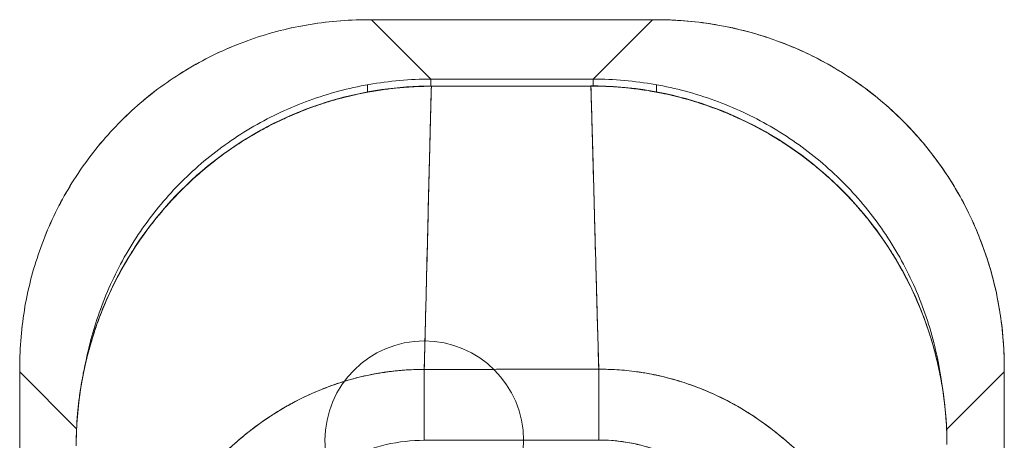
# Model space of a CAD drawing. Header units: inches. Extents: x 14 to 423, y 12 to 263.
# Tile 48 of 124: x 142.242 to 144.194, y 165.137 to 165.971. Entities that reach past the tile are written whole.
import ezdxf

# ---------------------------------------------------------------- set-up
doc = ezdxf.new("R2010")
doc.units = ezdxf.units.IN
doc.header["$LTSCALE"] = 26
doc.header["$MEASUREMENT"] = 0
doc.layers.add('Visible (ANSI)', color=7, linetype='Continuous', lineweight=5)

msp = doc.modelspace()

# ---------------------------------------------------------------- linework, layer by layer
at = {"layer": 'Visible (ANSI)'}
for p, q in [((142.9396, 165.9708), (142.9317, 165.9708)), ((142.9396, 165.9708), (143.0573, 165.8531)), ((143.4966, 165.9708), (142.9396, 165.9708)), ((142.9396, 165.9708), (143.4966, 165.9708)), ((143.0573, 165.8531), (142.9396, 165.9708)), ((143.3789, 165.8531), (143.4966, 165.9708)), ((143.4966, 165.9708), (143.3789, 165.8531)), ((143.5044, 165.9708), (143.4966, 165.9708)), ((143.0105, 165.9), (143.0105, 165.9)), ((143.4257, 165.9), (143.4257, 165.9)), ((143.0573, 165.8531), (143.0573, 165.8394)), ((143.0573, 165.8531), (143.3789, 165.8531)), ((143.3789, 165.8531), (143.0573, 165.8531)), ((143.3789, 165.8398), (143.3789, 165.8531)), ((142.9317, 165.8277), (142.9317, 165.8419)), ((143.3745, 165.8399), (143.0582, 165.8394)), ((143.0582, 165.8389), (143.0582, 165.8394)), ((143.0582, 165.8394), (143.0582, 165.8389)), ((143.3745, 165.8393), (143.0582, 165.8389)), ((143.0582, 165.8389), (143.0582, 165.8389)), ((143.3745, 165.8393), (143.3745, 165.8399)), ((143.3745, 165.8399), (143.3745, 165.8393)), ((143.3745, 165.8393), (143.3745, 165.8393)), ((143.5044, 165.8419), (143.5044, 165.8278)), ((142.2417, 165.2808), (142.2417, 165.2729)), ((142.2417, 165.2729), (142.2417, 164.2089)), ((142.2417, 164.2089), (142.2417, 165.2729)), ((142.2417, 165.2729), (142.3546, 165.1601)), ((142.3546, 165.1601), (142.2417, 165.2729)), ((143.044, 165.2777), (143.3902, 165.2781)), ((143.044, 165.2777), (143.0441, 165.1373)), ((143.3904, 165.1378), (143.3902, 165.2781)), ((144.0643, 165.2808), (144.0656, 165.2808)), ((144.08, 165.1585), (144.1945, 165.2729)), ((144.1945, 165.2729), (144.08, 165.1585)), ((144.1945, 165.2729), (144.1945, 165.2808)), ((144.1945, 164.2089), (144.1945, 165.2729)), ((144.1945, 165.2729), (144.1945, 164.2089)), ((142.3126, 165.2021), (142.3126, 165.2021)), ((144.1236, 165.2021), (144.1236, 165.2021)), ((143.3904, 165.1378), (143.0441, 165.1373))]:
    msp.add_line(p, q, dxfattribs=at)
msp.add_circle((143.0441, 165.1373), 0.1969, dxfattribs=at)
msp.add_arc((143.4973, -54.7911), 219.9289, 90.027865, 90.118071, dxfattribs=at)
for centre, major_axis, start_param, end_param in [((142.9396, 165.9708), (0.129, 0), 4.651125, 4.712207), ((143.4965, 165.9708), (0.129, 0), 4.712571, 4.773653), ((142.2417, 165.2729), (0, 0.129), 4.712571, 4.773653), ((143.3904, 165.1378), (-0.0003, 0.1969), 4.712389, 5.43942), ((144.1945, 165.2729), (0, -0.129), 4.651125, 4.712207)]:
    msp.add_ellipse(centre, major_axis=major_axis, ratio=0.00001, start_param=start_param, end_param=end_param, dxfattribs=at)
for points, knots in [([(142.2417, 165.2808), (142.2417, 165.3218), (142.2453, 165.3625), (142.2522, 165.4025), (142.2592, 165.4424), (142.2697, 165.4815), (142.2834, 165.5193), (142.297, 165.5571), (142.3139, 165.5935), (142.3338, 165.6281), (142.3538, 165.6627), (142.3767, 165.6954), (142.4022, 165.726), (142.4278, 165.7565), (142.4561, 165.7847), (142.4866, 165.8103), (142.5171, 165.8359), (142.5499, 165.8588), (142.5845, 165.8787), (142.6191, 165.8986), (142.6555, 165.9155), (142.6933, 165.9292), (142.731, 165.9429), (142.7702, 165.9533), (142.8101, 165.9603), (142.85, 165.9673), (142.8908, 165.9708), (142.9317, 165.9708)], [0, 0, 0, 0, 0.111111, 0.111111, 0.111111, 0.222222, 0.222222, 0.222222, 0.333333, 0.333333, 0.333333, 0.444444, 0.444444, 0.444444, 0.555556, 0.555556, 0.555556, 0.666667, 0.666667, 0.666667, 0.777778, 0.777778, 0.777778, 0.888889, 0.888889, 0.888889, 1, 1, 1, 1]), ([(142.9317, 165.9708), (142.891, 165.9708), (142.8503, 165.9673), (142.8105, 165.9603), (142.7704, 165.9534), (142.7311, 165.9429), (142.6932, 165.9292), (142.6931, 165.9291), (142.6931, 165.9291), (142.693, 165.9291), (142.6553, 165.9154), (142.619, 165.8985), (142.5845, 165.8787), (142.5844, 165.8786), (142.5843, 165.8786), (142.5843, 165.8786), (142.5498, 165.8587), (142.5172, 165.8359), (142.4868, 165.8105), (142.4867, 165.8104), (142.4866, 165.8103), (142.4865, 165.8102), (142.456, 165.7847), (142.4278, 165.7565), (142.4023, 165.726), (142.4022, 165.7259), (142.4021, 165.7258), (142.402, 165.7257), (142.3766, 165.6953), (142.3538, 165.6627), (142.3339, 165.6282), (142.3339, 165.6282), (142.3339, 165.6281), (142.3338, 165.628), (142.314, 165.5935), (142.2971, 165.5572), (142.2834, 165.5195), (142.2834, 165.5194), (142.2834, 165.5194), (142.2834, 165.5193), (142.2697, 165.4815), (142.2592, 165.4423), (142.2522, 165.4023), (142.2522, 165.4022), (142.2522, 165.4021), (142.2522, 165.402), (142.2452, 165.3622), (142.2417, 165.3215), (142.2417, 165.2808)], [0, 0, 0, 0, 0.110836, 0.110836, 0.110836, 0.222222, 0.222222, 0.222222, 0.222377, 0.222377, 0.222377, 0.333093, 0.333093, 0.333093, 0.333333, 0.333333, 0.333333, 0.444037, 0.444037, 0.444037, 0.444444, 0.444444, 0.444444, 0.555556, 0.555556, 0.555556, 0.555957, 0.555957, 0.555957, 0.666667, 0.666667, 0.666667, 0.6669, 0.6669, 0.6669, 0.777608, 0.777608, 0.777608, 0.777778, 0.777778, 0.777778, 0.888889, 0.888889, 0.888889, 0.889157, 0.889157, 0.889157, 1, 1, 1, 1]), ([(144.1945, 165.2808), (144.1945, 165.3135), (144.1922, 165.3461), (144.1877, 165.3782), (144.1866, 165.3863), (144.1853, 165.3943), (144.1839, 165.4023), (144.1797, 165.4264), (144.1743, 165.4503), (144.1676, 165.4737), (144.1632, 165.4891), (144.1583, 165.5043), (144.1528, 165.5193), (144.1472, 165.5348), (144.141, 165.5502), (144.1343, 165.5652), (144.1247, 165.5868), (144.114, 165.6078), (144.1023, 165.6282), (144.0979, 165.6358), (144.0934, 165.6433), (144.0887, 165.6507), (144.0721, 165.6771), (144.0538, 165.7022), (144.0339, 165.726), (144.0331, 165.727), (144.0322, 165.728), (144.0314, 165.729), (144.0104, 165.7538), (143.9876, 165.777), (143.9633, 165.7985), (143.9588, 165.8025), (143.9543, 165.8064), (143.9497, 165.8102), (143.9294, 165.8272), (143.9081, 165.8431), (143.8858, 165.8577), (143.8747, 165.865), (143.8634, 165.8719), (143.8519, 165.8786), (143.836, 165.8877), (143.8198, 165.8962), (143.8032, 165.9041), (143.7835, 165.9134), (143.7634, 165.9218), (143.7429, 165.9292), (143.7335, 165.9326), (143.724, 165.9358), (143.7144, 165.9388), (143.6855, 165.9479), (143.656, 165.9551), (143.626, 165.9603), (143.6226, 165.9609), (143.6193, 165.9614), (143.616, 165.962), (143.5792, 165.9679), (143.5419, 165.9708), (143.5044, 165.9708)], [0, 0, 0, 0, 0.088873, 0.088873, 0.088873, 0.111111, 0.111111, 0.111111, 0.178162, 0.178162, 0.178162, 0.222222, 0.222222, 0.222222, 0.267931, 0.267931, 0.267931, 0.333333, 0.333333, 0.333333, 0.357816, 0.357816, 0.357816, 0.444444, 0.444444, 0.444444, 0.448135, 0.448135, 0.448135, 0.538943, 0.538943, 0.538943, 0.555556, 0.555556, 0.555556, 0.629644, 0.629644, 0.629644, 0.666667, 0.666667, 0.666667, 0.717569, 0.717569, 0.717569, 0.777778, 0.777778, 0.777778, 0.805438, 0.805438, 0.805438, 0.888889, 0.888889, 0.888889, 0.898091, 0.898091, 0.898091, 1, 1, 1, 1]), ([(143.5044, 165.9708), (143.5454, 165.9708), (143.5861, 165.9673), (143.6261, 165.9603), (143.666, 165.9533), (143.7052, 165.9429), (143.7429, 165.9292), (143.7807, 165.9155), (143.8171, 165.8986), (143.8517, 165.8787), (143.8863, 165.8588), (143.9191, 165.8359), (143.9496, 165.8103), (143.9801, 165.7847), (144.0084, 165.7564), (144.034, 165.7259), (144.0595, 165.6954), (144.0825, 165.6626), (144.1024, 165.628), (144.1223, 165.5934), (144.1392, 165.557), (144.1528, 165.5192), (144.1665, 165.4814), (144.177, 165.4423), (144.1839, 165.4024), (144.1909, 165.3624), (144.1944, 165.3217), (144.1945, 165.2808)], [0, 0, 0, 0, 0.111111, 0.111111, 0.111111, 0.222222, 0.222222, 0.222222, 0.333333, 0.333333, 0.333333, 0.444444, 0.444444, 0.444444, 0.555556, 0.555556, 0.555556, 0.666667, 0.666667, 0.666667, 0.777778, 0.777778, 0.777778, 0.888889, 0.888889, 0.888889, 1, 1, 1, 1]), ([(143.0573, 165.8531), (143.0158, 165.8531), (142.9746, 165.8495), (142.9342, 165.8424), (142.8938, 165.8352), (142.8542, 165.8246), (142.816, 165.8108), (142.7778, 165.7969), (142.741, 165.7797), (142.706, 165.7596), (142.6711, 165.7394), (142.638, 165.7163), (142.6072, 165.6904), (142.5764, 165.6646), (142.5479, 165.6361), (142.5221, 165.6053), (142.4963, 165.5745), (142.4731, 165.5414), (142.4529, 165.5065), (142.4328, 165.4715), (142.4156, 165.4347), (142.4018, 165.3965), (142.3892, 165.3618), (142.3793, 165.326), (142.3722, 165.2894)], [0, 0, 0, 0, 0.1111111, 0.1111111, 0.1111111, 0.2222222, 0.2222222, 0.2222222, 0.3333333, 0.3333333, 0.3333333, 0.4444444, 0.4444444, 0.4444444, 0.5555556, 0.5555556, 0.5555556, 0.6666667, 0.6666667, 0.6666667, 0.7777778, 0.7777778, 0.7777778, 0.8787406, 0.8787406, 0.8787406, 0.8787406]), ([(144.0707, 165.2475), (144.0694, 165.2578), (144.0678, 165.2681), (144.066, 165.2783), (144.0589, 165.3188), (144.0483, 165.3583), (144.0344, 165.3965), (144.0205, 165.4347), (144.0034, 165.4715), (143.9832, 165.5065), (143.9631, 165.5414), (143.9399, 165.5745), (143.9141, 165.6053), (143.8883, 165.6361), (143.8598, 165.6646), (143.829, 165.6904), (143.7982, 165.7163), (143.7651, 165.7394), (143.7301, 165.7596), (143.6952, 165.7797), (143.6584, 165.7969), (143.6202, 165.8108), (143.582, 165.8246), (143.5424, 165.8352), (143.502, 165.8424), (143.4616, 165.8495), (143.4204, 165.8531), (143.3789, 165.8531)], [0.0829541, 0.0829541, 0.0829541, 0.0829541, 0.1111111, 0.1111111, 0.1111111, 0.2222222, 0.2222222, 0.2222222, 0.3333333, 0.3333333, 0.3333333, 0.4444444, 0.4444444, 0.4444444, 0.5555556, 0.5555556, 0.5555556, 0.6666667, 0.6666667, 0.6666667, 0.7777778, 0.7777778, 0.7777778, 0.8888889, 0.8888889, 0.8888889, 1, 1, 1, 1]), ([(142.3539, 165.1266), (142.3537, 165.2035), (142.3662, 165.2813), (142.4143, 165.4266), (142.4506, 165.496), (142.5416, 165.6176), (142.5975, 165.6715), (142.7214, 165.7572), (142.7909, 165.7904), (142.9261, 165.8298), (142.9925, 165.8394), (143.0582, 165.8394)], [0, 0, 0, 0, 0.585477, 0.585477, 1.16675, 1.16675, 1.743139, 1.743139, 2.315, 2.315, 2.816082, 2.816082, 2.816082, 2.816082]), ([(143.0582, 165.8389), (143.0563, 165.8389), (143.0544, 165.8389), (143.0525, 165.8389), (143.0503, 165.8389), (143.0481, 165.8389), (143.046, 165.8388), (143.0435, 165.8388), (143.0411, 165.8387), (143.0386, 165.8386), (143.036, 165.8386), (143.0333, 165.8385), (143.0307, 165.8384), (143.0279, 165.8383), (143.025, 165.8381), (143.0222, 165.838), (143.0192, 165.8378), (143.0163, 165.8376), (143.0133, 165.8374), (143.0101, 165.8372), (143.0069, 165.837), (143.0037, 165.8368), (143.0002, 165.8365), (142.9967, 165.8362), (142.9932, 165.8358), (142.9893, 165.8355), (142.9854, 165.8351), (142.9815, 165.8346), (142.9771, 165.8341), (142.9727, 165.8336), (142.9683, 165.833), (142.9633, 165.8324), (142.9582, 165.8317), (142.9532, 165.8309), (142.9475, 165.83), (142.9418, 165.8291), (142.9361, 165.8281), (142.9312, 165.8272), (142.9262, 165.8262), (142.9212, 165.8252), (142.9198, 165.825), (142.9185, 165.8247), (142.9171, 165.8244), (142.9102, 165.823), (142.9033, 165.8214), (142.8965, 165.8198), (142.889, 165.818), (142.8816, 165.8161), (142.8742, 165.8141), (142.8663, 165.8119), (142.8583, 165.8096), (142.8505, 165.8071), (142.8419, 165.8045), (142.8334, 165.8016), (142.8249, 165.7986), (142.8157, 165.7954), (142.8066, 165.7919), (142.7975, 165.7883), (142.7948, 165.7872), (142.7921, 165.7861), (142.7894, 165.7849), (142.7822, 165.7819), (142.7751, 165.7789), (142.7681, 165.7756), (142.7574, 165.7708), (142.7469, 165.7656), (142.7365, 165.7603), (142.725, 165.7543), (142.7137, 165.7481), (142.7026, 165.7415), (142.6907, 165.7345), (142.6791, 165.7271), (142.6676, 165.7194), (142.6673, 165.7192), (142.6669, 165.719), (142.6666, 165.7188), (142.6537, 165.7101), (142.6411, 165.7009), (142.6288, 165.6914), (142.6153, 165.681), (142.6022, 165.67), (142.5895, 165.6586), (142.5797, 165.6497), (142.5701, 165.6406), (142.5607, 165.6312), (142.5568, 165.6272), (142.5528, 165.6231), (142.5489, 165.619), (142.5345, 165.6038), (142.5207, 165.5879), (142.5076, 165.5714), (142.4954, 165.5559), (142.4838, 165.5399), (142.4729, 165.5235), (142.4713, 165.5211), (142.4697, 165.5186), (142.4681, 165.5162), (142.4566, 165.4983), (142.4459, 165.48), (142.436, 165.4611), (142.4271, 165.4444), (142.419, 165.4272), (142.4115, 165.4097), (142.4101, 165.4066), (142.4088, 165.4035), (142.4075, 165.4003), (142.4024, 165.3878), (142.3976, 165.3752), (142.3932, 165.3624), (142.3883, 165.3481), (142.3838, 165.3336), (142.3797, 165.319), (142.3761, 165.3059), (142.3729, 165.2926), (142.37, 165.2793), (142.369, 165.2749), (142.3681, 165.2706), (142.3673, 165.2662), (142.3658, 165.2585), (142.3644, 165.2507), (142.3631, 165.2429), (142.3613, 165.2319), (142.3598, 165.2208), (142.3585, 165.2096), (142.3574, 165.1995), (142.3564, 165.1894), (142.3557, 165.1793), (142.355, 165.1701), (142.3546, 165.1608), (142.3543, 165.1516), (142.354, 165.1433), (142.3538, 165.135), (142.3539, 165.1266)], [0, 0, 0, 0, 0.005154, 0.005154, 0.005154, 0.011125, 0.011125, 0.011125, 0.01776, 0.01776, 0.01776, 0.024968, 0.024968, 0.024968, 0.032665, 0.032665, 0.032665, 0.040791, 0.040791, 0.040791, 0.049493, 0.049493, 0.049493, 0.059043, 0.059043, 0.059043, 0.069717, 0.069717, 0.069717, 0.08179, 0.08179, 0.08179, 0.095542, 0.095542, 0.095542, 0.111257, 0.111257, 0.111257, 0.125, 0.125, 0.125, 0.128815, 0.128815, 0.128815, 0.14795, 0.14795, 0.14795, 0.168736, 0.168736, 0.168736, 0.191175, 0.191175, 0.191175, 0.215514, 0.215514, 0.215514, 0.242018, 0.242018, 0.242018, 0.25, 0.25, 0.25, 0.270974, 0.270974, 0.270974, 0.302738, 0.302738, 0.302738, 0.337689, 0.337689, 0.337689, 0.375, 0.375, 0.375, 0.376125, 0.376125, 0.376125, 0.418166, 0.418166, 0.418166, 0.464234, 0.464234, 0.464234, 0.5, 0.5, 0.5, 0.515243, 0.515243, 0.515243, 0.571952, 0.571952, 0.571952, 0.625, 0.625, 0.625, 0.632854, 0.632854, 0.632854, 0.689973, 0.689973, 0.689973, 0.740919, 0.740919, 0.740919, 0.75, 0.75, 0.75, 0.78617, 0.78617, 0.78617, 0.826664, 0.826664, 0.826664, 0.863094, 0.863094, 0.863094, 0.875, 0.875, 0.875, 0.89603, 0.89603, 0.89603, 0.925948, 0.925948, 0.925948, 0.953112, 0.953112, 0.953112, 0.977764, 0.977764, 0.977764, 1, 1, 1, 1]), ([(142.3539, 165.1266), (142.3538, 165.1467), (142.3546, 165.1681), (142.3566, 165.1904), (142.358, 165.2072), (142.3601, 165.2245), (142.363, 165.2422), (142.364, 165.2485), (142.3651, 165.2548), (142.3663, 165.2611), (142.371, 165.2861), (142.3772, 165.3115), (142.3849, 165.3366), (142.388, 165.347), (142.3914, 165.3573), (142.395, 165.3676), (142.4006, 165.3833), (142.4067, 165.3988), (142.4134, 165.4141), (142.424, 165.4386), (142.4361, 165.4625), (142.4495, 165.4857), (142.4504, 165.4873), (142.4514, 165.489), (142.4523, 165.4906), (142.4672, 165.5159), (142.4837, 165.5403), (142.5014, 165.5634), (142.5088, 165.573), (142.5165, 165.5825), (142.5242, 165.5916), (142.5357, 165.605), (142.5475, 165.6178), (142.5594, 165.6299), (142.5762, 165.6468), (142.5932, 165.6624), (142.6103, 165.6765), (142.615, 165.6805), (142.6198, 165.6843), (142.6245, 165.6881), (142.648, 165.7066), (142.6713, 165.7226), (142.6944, 165.7366), (142.6952, 165.7371), (142.6961, 165.7376), (142.697, 165.7382), (142.7204, 165.7523), (142.7435, 165.7644), (142.7661, 165.7747), (142.771, 165.777), (142.7759, 165.7792), (142.7807, 165.7812), (142.7999, 165.7895), (142.8186, 165.7967), (142.8369, 165.8028), (142.8445, 165.8053), (142.852, 165.8077), (142.8595, 165.8099), (142.8746, 165.8144), (142.8895, 165.8182), (142.9039, 165.8215), (142.9136, 165.8237), (142.9231, 165.8257), (142.9323, 165.8274), (142.9434, 165.8294), (142.9541, 165.8311), (142.9646, 165.8325), (142.9762, 165.8341), (142.9876, 165.8354), (142.9988, 165.8363), (143.0048, 165.8369), (143.0108, 165.8373), (143.0167, 165.8377), (143.0316, 165.8386), (143.0458, 165.8389), (143.0582, 165.8389)], [0, 0, 0, 0, 0.051762, 0.051762, 0.051762, 0.090909, 0.090909, 0.090909, 0.104756, 0.104756, 0.104756, 0.15926, 0.15926, 0.15926, 0.181818, 0.181818, 0.181818, 0.216639, 0.216639, 0.216639, 0.272727, 0.272727, 0.272727, 0.27663, 0.27663, 0.27663, 0.337872, 0.337872, 0.337872, 0.363636, 0.363636, 0.363636, 0.401523, 0.401523, 0.401523, 0.454545, 0.454545, 0.454545, 0.469339, 0.469339, 0.469339, 0.542657, 0.542657, 0.542657, 0.545455, 0.545455, 0.545455, 0.62016, 0.62016, 0.62016, 0.636364, 0.636364, 0.636364, 0.700569, 0.700569, 0.700569, 0.727273, 0.727273, 0.727273, 0.781747, 0.781747, 0.781747, 0.818182, 0.818182, 0.818182, 0.861421, 0.861421, 0.861421, 0.909091, 0.909091, 0.909091, 0.93478, 0.93478, 0.93478, 1, 1, 1, 1]), ([(143.0582, 165.8389), (143.0575, 165.8151), (143.0568, 165.7883), (143.056, 165.7593), (143.0553, 165.7303), (143.0545, 165.6991), (143.0537, 165.6661), (143.0529, 165.6332), (143.052, 165.5985), (143.0512, 165.5626), (143.0503, 165.5268), (143.0494, 165.4897), (143.0484, 165.4519), (143.0475, 165.414), (143.0465, 165.3754), (143.0455, 165.3365), (143.045, 165.317), (143.0445, 165.2973), (143.044, 165.2777)], [0, 0, 0, 0, 0.181782, 0.181782, 0.181782, 0.363564, 0.363564, 0.363564, 0.545346, 0.545346, 0.545346, 0.727128, 0.727128, 0.727128, 0.90891, 0.90891, 0.90891, 0.9999813, 0.9999813, 0.9999813, 0.9999813]), ([(143.044, 165.2777), (143.0447, 165.3046), (143.0454, 165.3314), (143.0461, 165.358), (143.0467, 165.3847), (143.0474, 165.4112), (143.0481, 165.4374), (143.0487, 165.4635), (143.0494, 165.4893), (143.05, 165.5147), (143.0506, 165.54), (143.0512, 165.5649), (143.0518, 165.5891), (143.0524, 165.6134), (143.053, 165.637), (143.0535, 165.6598), (143.0541, 165.6826), (143.0547, 165.7047), (143.0552, 165.7257), (143.0557, 165.7468), (143.0562, 165.7669), (143.0567, 165.7858), (143.0572, 165.8047), (143.0577, 165.8225), (143.0582, 165.8389)], [0.00002, 0.00002, 0.00002, 0.00002, 0.1246195, 0.1246195, 0.1246195, 0.2496745, 0.2496745, 0.2496745, 0.3747294, 0.3747294, 0.3747294, 0.4997844, 0.4997844, 0.4997844, 0.6248393, 0.6248393, 0.6248393, 0.7498943, 0.7498943, 0.7498943, 0.8749492, 0.8749492, 0.8749492, 1, 1, 1, 1]), ([(143.0582, 165.8389), (143.0895, 165.839), (143.1138, 165.839), (143.1331, 165.839), (143.1524, 165.8391), (143.1667, 165.8391), (143.1781, 165.8391), (143.1896, 165.8391), (143.1981, 165.8391), (143.2056, 165.8391), (143.2131, 165.8392), (143.2196, 165.8392), (143.2271, 165.8392), (143.2347, 165.8392), (143.2431, 165.8392), (143.2546, 165.8392), (143.266, 165.8392), (143.2803, 165.8392), (143.2996, 165.8392), (143.319, 165.8393), (143.3432, 165.8393), (143.3745, 165.8393)], [0, 0, 0, 0, 0.142857, 0.142857, 0.142857, 0.285714, 0.285714, 0.285714, 0.428571, 0.428571, 0.428571, 0.571429, 0.571429, 0.571429, 0.714286, 0.714286, 0.714286, 0.857143, 0.857143, 0.857143, 1, 1, 1, 1]), ([(143.3745, 165.8399), (143.4532, 165.84), (143.533, 165.8264), (143.6773, 165.7758), (143.7442, 165.7396), (143.8623, 165.6488), (143.9149, 165.593), (143.9992, 165.4691), (144.0319, 165.3994), (144.0711, 165.263), (144.0806, 165.1956), (144.0807, 165.1288)], [0, 0, 0, 0, 0.599529, 0.599529, 1.165116, 1.165116, 1.73485, 1.73485, 2.307269, 2.307269, 2.816056, 2.816056, 2.816056, 2.816056]), ([(143.3745, 165.8393), (143.3869, 165.8394), (143.4011, 165.839), (143.416, 165.8382), (143.4219, 165.8378), (143.4279, 165.8374), (143.4339, 165.8369), (143.4451, 165.836), (143.4565, 165.8347), (143.4681, 165.8332), (143.4786, 165.8318), (143.4894, 165.8301), (143.5004, 165.8281), (143.5097, 165.8264), (143.5192, 165.8245), (143.5288, 165.8223), (143.5433, 165.8191), (143.5581, 165.8153), (143.5733, 165.8108), (143.5807, 165.8086), (143.5883, 165.8063), (143.5959, 165.8037), (143.6142, 165.7977), (143.6329, 165.7906), (143.6521, 165.7824), (143.657, 165.7803), (143.6619, 165.7781), (143.6668, 165.7759), (143.6893, 165.7656), (143.7125, 165.7536), (143.7359, 165.7395), (143.7368, 165.739), (143.7377, 165.7384), (143.7386, 165.7379), (143.7617, 165.7239), (143.785, 165.708), (143.8086, 165.6896), (143.8133, 165.6859), (143.818, 165.6821), (143.8227, 165.6782), (143.8399, 165.664), (143.857, 165.6485), (143.8738, 165.6315), (143.8858, 165.6195), (143.8975, 165.6069), (143.909, 165.5935), (143.9168, 165.5844), (143.9245, 165.5749), (143.932, 165.5652), (143.9498, 165.5422), (143.9663, 165.5178), (143.9813, 165.4925), (143.9822, 165.4909), (143.9832, 165.4893), (143.9841, 165.4876), (143.9976, 165.4644), (144.0097, 165.4406), (144.0204, 165.4161), (144.0271, 165.4009), (144.0333, 165.3854), (144.0389, 165.3696), (144.0425, 165.3594), (144.046, 165.3491), (144.0491, 165.3387), (144.0568, 165.3137), (144.0631, 165.2882), (144.0679, 165.2633), (144.0691, 165.257), (144.0702, 165.2506), (144.0712, 165.2444), (144.0741, 165.2267), (144.0763, 165.2094), (144.0778, 165.1926), (144.0798, 165.1703), (144.0806, 165.1489), (144.0807, 165.1288)], [0, 0, 0, 0, 0.065233, 0.065233, 0.065233, 0.090909, 0.090909, 0.090909, 0.138606, 0.138606, 0.138606, 0.181818, 0.181818, 0.181818, 0.218295, 0.218295, 0.218295, 0.272727, 0.272727, 0.272727, 0.299488, 0.299488, 0.299488, 0.363636, 0.363636, 0.363636, 0.379913, 0.379913, 0.379913, 0.454545, 0.454545, 0.454545, 0.457429, 0.457429, 0.457429, 0.530754, 0.530754, 0.530754, 0.545455, 0.545455, 0.545455, 0.598649, 0.598649, 0.598649, 0.636364, 0.636364, 0.636364, 0.662242, 0.662242, 0.662242, 0.723318, 0.723318, 0.723318, 0.727273, 0.727273, 0.727273, 0.783303, 0.783303, 0.783303, 0.818182, 0.818182, 0.818182, 0.840721, 0.840721, 0.840721, 0.895221, 0.895221, 0.895221, 0.909091, 0.909091, 0.909091, 0.94822, 0.94822, 0.94822, 1, 1, 1, 1]), ([(143.3745, 165.8393), (143.375, 165.8229), (143.3756, 165.8051), (143.3761, 165.7862), (143.3767, 165.7673), (143.3772, 165.7472), (143.3778, 165.7261), (143.3784, 165.7051), (143.379, 165.683), (143.3796, 165.6602), (143.3802, 165.6374), (143.3809, 165.6138), (143.3815, 165.5895), (143.3822, 165.5653), (143.3829, 165.5404), (143.3836, 165.5151), (143.3842, 165.4898), (143.3849, 165.4639), (143.3857, 165.4378), (143.3864, 165.4116), (143.3871, 165.3851), (143.3879, 165.3584), (143.3886, 165.3318), (143.3894, 165.305), (143.3902, 165.2781)], [0, 0, 0, 0, 0.1250508, 0.1250508, 0.1250508, 0.2501057, 0.2501057, 0.2501057, 0.3751607, 0.3751607, 0.3751607, 0.5002156, 0.5002156, 0.5002156, 0.6252706, 0.6252706, 0.6252706, 0.7503255, 0.7503255, 0.7503255, 0.8753805, 0.8753805, 0.8753805, 0.9999801, 0.9999801, 0.9999801, 0.9999801]), ([(144.0807, 165.1288), (144.0807, 165.1371), (144.0805, 165.1454), (144.0802, 165.1537), (144.0799, 165.1629), (144.0794, 165.1721), (144.0787, 165.1813), (144.078, 165.1914), (144.077, 165.2014), (144.0758, 165.2115), (144.0745, 165.2225), (144.073, 165.2335), (144.0712, 165.2445), (144.0699, 165.2525), (144.0685, 165.2604), (144.0669, 165.2683), (144.0661, 165.2724), (144.0653, 165.2764), (144.0644, 165.2804), (144.0616, 165.2934), (144.0584, 165.3064), (144.0548, 165.3193), (144.0509, 165.3335), (144.0465, 165.3475), (144.0418, 165.3614), (144.037, 165.3752), (144.0319, 165.3889), (144.0263, 165.4024), (144.0257, 165.4038), (144.0251, 165.4052), (144.0245, 165.4066), (144.0177, 165.4229), (144.0102, 165.4389), (144.0022, 165.4546), (143.9932, 165.4721), (143.9835, 165.4892), (143.9732, 165.5059), (143.9691, 165.5125), (143.9649, 165.519), (143.9606, 165.5254), (143.9527, 165.5372), (143.9445, 165.5487), (143.936, 165.56), (143.9223, 165.578), (143.9079, 165.5953), (143.8926, 165.6119), (143.886, 165.619), (143.8793, 165.626), (143.8725, 165.6329), (143.8649, 165.6405), (143.8571, 165.6479), (143.8492, 165.6552), (143.8359, 165.6673), (143.8221, 165.679), (143.8079, 165.6901), (143.7952, 165.7001), (143.7821, 165.7096), (143.7687, 165.7186), (143.7676, 165.7194), (143.7665, 165.7201), (143.7654, 165.7208), (143.7544, 165.7282), (143.7431, 165.7353), (143.7317, 165.742), (143.7203, 165.7487), (143.7088, 165.7551), (143.6971, 165.7611), (143.6865, 165.7666), (143.6759, 165.7718), (143.665, 165.7767), (143.6579, 165.7799), (143.6507, 165.783), (143.6435, 165.786), (143.6408, 165.7871), (143.638, 165.7882), (143.6353, 165.7893), (143.6262, 165.793), (143.617, 165.7964), (143.6077, 165.7997), (143.5992, 165.8027), (143.5907, 165.8055), (143.5821, 165.8081), (143.5742, 165.8106), (143.5663, 165.8129), (143.5583, 165.815), (143.5509, 165.817), (143.5435, 165.8189), (143.536, 165.8207), (143.5292, 165.8223), (143.5223, 165.8238), (143.5154, 165.8252), (143.5141, 165.8255), (143.5128, 165.8257), (143.5115, 165.826), (143.5065, 165.827), (143.5014, 165.8279), (143.4964, 165.8288), (143.4907, 165.8298), (143.485, 165.8307), (143.4793, 165.8316), (143.4743, 165.8323), (143.4693, 165.833), (143.4643, 165.8337), (143.4599, 165.8342), (143.4555, 165.8348), (143.4511, 165.8352), (143.4472, 165.8357), (143.4433, 165.8361), (143.4394, 165.8364), (143.4359, 165.8367), (143.4324, 165.837), (143.4289, 165.8373), (143.4257, 165.8375), (143.4225, 165.8378), (143.4193, 165.838), (143.4163, 165.8382), (143.4133, 165.8383), (143.4104, 165.8385), (143.4075, 165.8386), (143.4047, 165.8387), (143.4019, 165.8388), (143.3993, 165.8389), (143.3966, 165.839), (143.394, 165.8391), (143.3916, 165.8392), (143.3891, 165.8392), (143.3867, 165.8393), (143.3845, 165.8393), (143.3823, 165.8393), (143.3801, 165.8393), (143.3783, 165.8393), (143.3764, 165.8393), (143.3745, 165.8393)], [0, 0, 0, 0, 0.022163, 0.022163, 0.022163, 0.046721, 0.046721, 0.046721, 0.07375, 0.07375, 0.07375, 0.103441, 0.103441, 0.103441, 0.125, 0.125, 0.125, 0.135958, 0.135958, 0.135958, 0.171628, 0.171628, 0.171628, 0.210936, 0.210936, 0.210936, 0.25, 0.25, 0.25, 0.254076, 0.254076, 0.254076, 0.301415, 0.301415, 0.301415, 0.354208, 0.354208, 0.354208, 0.375, 0.375, 0.375, 0.413119, 0.413119, 0.413119, 0.473883, 0.473883, 0.473883, 0.5, 0.5, 0.5, 0.529014, 0.529014, 0.529014, 0.577715, 0.577715, 0.577715, 0.621414, 0.621414, 0.621414, 0.625, 0.625, 0.625, 0.66093, 0.66093, 0.66093, 0.696579, 0.696579, 0.696579, 0.728771, 0.728771, 0.728771, 0.75, 0.75, 0.75, 0.757976, 0.757976, 0.757976, 0.784626, 0.784626, 0.784626, 0.80904, 0.80904, 0.80904, 0.83151, 0.83151, 0.83151, 0.852308, 0.852308, 0.852308, 0.871433, 0.871433, 0.871433, 0.875, 0.875, 0.875, 0.888962, 0.888962, 0.888962, 0.904641, 0.904641, 0.904641, 0.918368, 0.918368, 0.918368, 0.930426, 0.930426, 0.930426, 0.941092, 0.941092, 0.941092, 0.950638, 0.950638, 0.950638, 0.959335, 0.959335, 0.959335, 0.967454, 0.967454, 0.967454, 0.975136, 0.975136, 0.975136, 0.982323, 0.982323, 0.982323, 0.988932, 0.988932, 0.988932, 0.994877, 0.994877, 0.994877, 1, 1, 1, 1]), ([(143.3902, 165.2781), (143.3896, 165.2978), (143.389, 165.3174), (143.3885, 165.3369), (143.3874, 165.3759), (143.3863, 165.4145), (143.3853, 165.4523), (143.3842, 165.4901), (143.3832, 165.5272), (143.3823, 165.5631), (143.3813, 165.5989), (143.3803, 165.6336), (143.3795, 165.6665), (143.3786, 165.6995), (143.3777, 165.7307), (143.3769, 165.7597), (143.376, 165.7887), (143.3753, 165.8155), (143.3745, 165.8393)], [0.0000187, 0.0000187, 0.0000187, 0.0000187, 0.09109, 0.09109, 0.09109, 0.272872, 0.272872, 0.272872, 0.454654, 0.454654, 0.454654, 0.636436, 0.636436, 0.636436, 0.818218, 0.818218, 0.818218, 1, 1, 1, 1]), ([(143.044, 165.2777), (143.0315, 165.2778), (143.0175, 165.2774), (143.0027, 165.2763), (142.9904, 165.2753), (142.9776, 165.2739), (142.9647, 165.272), (142.9607, 165.2714), (142.9567, 165.2708), (142.9527, 165.2701), (142.934, 165.2669), (142.9151, 165.2626), (142.8956, 165.2571), (142.8893, 165.2553), (142.883, 165.2534), (142.8765, 165.2513), (142.8625, 165.2467), (142.8482, 165.2415), (142.8337, 165.2354), (142.8166, 165.2283), (142.7992, 165.22), (142.7816, 165.2105), (142.7775, 165.2083), (142.7733, 165.206), (142.7692, 165.2036), (142.7477, 165.1912), (142.726, 165.177), (142.7047, 165.1608), (142.6978, 165.1555), (142.6909, 165.1501), (142.684, 165.1444), (142.67, 165.1328), (142.6563, 165.1204), (142.6429, 165.1072), (142.6351, 165.0995), (142.6275, 165.0915), (142.6199, 165.0833), (142.6111, 165.0736), (142.6024, 165.0635), (142.5939, 165.0531), (142.5913, 165.0499), (142.5888, 165.0467), (142.5862, 165.0434), (142.5686, 165.0209), (142.552, 164.9968), (142.5367, 164.9712), (142.5303, 164.9606), (142.5241, 164.9498), (142.5182, 164.9386), (142.5103, 164.9238), (142.5028, 164.9086), (142.4958, 164.893), (142.4841, 164.8669), (142.4735, 164.8397), (142.4643, 164.8112), (142.4634, 164.8084), (142.4626, 164.8056), (142.4617, 164.8027), (142.458, 164.7909), (142.4546, 164.7789), (142.4514, 164.7667), (142.4482, 164.7542), (142.4452, 164.7416), (142.4425, 164.7289), (142.437, 164.703), (142.4327, 164.677), (142.4296, 164.6517), (142.4296, 164.6511), (142.4295, 164.6505), (142.4294, 164.6498), (142.4264, 164.6248), (142.4246, 164.6005), (142.4238, 164.577), (142.4231, 164.5543), (142.4233, 164.5323), (142.4242, 164.5111)], [0.0000154, 0.0000154, 0.0000154, 0.0000154, 0.060624, 0.060624, 0.060624, 0.1111111, 0.1111111, 0.1111111, 0.1265869, 0.1265869, 0.1265869, 0.1987914, 0.1987914, 0.1987914, 0.2222222, 0.2222222, 0.2222222, 0.273294, 0.273294, 0.273294, 0.3333333, 0.3333333, 0.3333333, 0.3474368, 0.3474368, 0.3474368, 0.4205222, 0.4205222, 0.4205222, 0.4444444, 0.4444444, 0.4444444, 0.4933991, 0.4933991, 0.4933991, 0.5219496, 0.5219496, 0.5219496, 0.5555556, 0.5555556, 0.5555556, 0.5658861, 0.5658861, 0.5658861, 0.6371166, 0.6371166, 0.6371166, 0.6666667, 0.6666667, 0.6666667, 0.7059933, 0.7059933, 0.7059933, 0.7713333, 0.7713333, 0.7713333, 0.7777778, 0.7777778, 0.7777778, 0.804681, 0.804681, 0.804681, 0.8323648, 0.8323648, 0.8323648, 0.8888889, 0.8888889, 0.8888889, 0.8902659, 0.8902659, 0.8902659, 0.9461063, 0.9461063, 0.9461063, 1, 1, 1, 1]), ([(142.4242, 164.5111), (142.4237, 164.5226), (142.4235, 164.5341), (142.4234, 164.5455), (142.4234, 164.5582), (142.4237, 164.5709), (142.4242, 164.5835), (142.4248, 164.5975), (142.4257, 164.6114), (142.4269, 164.6252), (142.4279, 164.6364), (142.4291, 164.6475), (142.4305, 164.6585), (142.431, 164.6626), (142.4316, 164.6667), (142.4322, 164.6708), (142.4345, 164.6875), (142.4374, 164.704), (142.4407, 164.7203), (142.4443, 164.7385), (142.4486, 164.7565), (142.4534, 164.7741), (142.4556, 164.7824), (142.458, 164.7906), (142.4604, 164.7987), (142.4639, 164.8101), (142.4676, 164.8213), (142.4715, 164.8323), (142.4791, 164.8539), (142.4875, 164.8747), (142.4967, 164.8949), (142.5013, 164.9051), (142.5061, 164.915), (142.511, 164.9248), (142.5174, 164.9374), (142.524, 164.9496), (142.5309, 164.9615), (142.5449, 164.9857), (142.56, 165.0086), (142.576, 165.0301), (142.5768, 165.0311), (142.5775, 165.0321), (142.5783, 165.0331), (142.5942, 165.0543), (142.6111, 165.0742), (142.6287, 165.0927), (142.6384, 165.1029), (142.6483, 165.1127), (142.6584, 165.122), (142.6667, 165.1296), (142.675, 165.1369), (142.6835, 165.144), (142.7011, 165.1586), (142.7193, 165.1721), (142.7378, 165.1843), (142.7412, 165.1865), (142.7446, 165.1887), (142.7481, 165.1909), (142.7619, 165.1996), (142.7759, 165.2076), (142.7901, 165.215), (142.8066, 165.2236), (142.8232, 165.2312), (142.8401, 165.238), (142.8413, 165.2385), (142.8426, 165.239), (142.8438, 165.2395), (142.8582, 165.2452), (142.8727, 165.2502), (142.8873, 165.2546), (142.9019, 165.2591), (142.9166, 165.2628), (142.9314, 165.266), (142.9353, 165.2668), (142.9393, 165.2676), (142.9432, 165.2684), (142.9529, 165.2702), (142.9625, 165.2717), (142.9722, 165.273), (142.9847, 165.2747), (142.9973, 165.2759), (143.0098, 165.2767), (143.0213, 165.2774), (143.0327, 165.2777), (143.044, 165.2777)], [0, 0, 0, 0, 0.0255606, 0.0255606, 0.0255606, 0.0540743, 0.0540743, 0.0540743, 0.0856527, 0.0856527, 0.0856527, 0.1111111, 0.1111111, 0.1111111, 0.1205644, 0.1205644, 0.1205644, 0.1591176, 0.1591176, 0.1591176, 0.202025, 0.202025, 0.202025, 0.2222222, 0.2222222, 0.2222222, 0.25045, 0.25045, 0.25045, 0.305586, 0.305586, 0.305586, 0.3333333, 0.3333333, 0.3333333, 0.3688988, 0.3688988, 0.3688988, 0.4411046, 0.4411046, 0.4411046, 0.4444444, 0.4444444, 0.4444444, 0.5160884, 0.5160884, 0.5160884, 0.5555556, 0.5555556, 0.5555556, 0.5876754, 0.5876754, 0.5876754, 0.6544159, 0.6544159, 0.6544159, 0.6666667, 0.6666667, 0.6666667, 0.7161429, 0.7161429, 0.7161429, 0.7734695, 0.7734695, 0.7734695, 0.7777778, 0.7777778, 0.7777778, 0.8266877, 0.8266877, 0.8266877, 0.8758248, 0.8758248, 0.8758248, 0.8888889, 0.8888889, 0.8888889, 0.9207769, 0.9207769, 0.9207769, 0.9621735, 0.9621735, 0.9621735, 0.9999894, 0.9999894, 0.9999894, 0.9999894]), ([(143.3902, 165.2781), (143.3691, 165.2781), (143.3466, 165.278), (143.3263, 165.278), (143.3216, 165.278), (143.3171, 165.278), (143.3127, 165.278), (143.2979, 165.278), (143.2839, 165.278), (143.2702, 165.278), (143.2679, 165.278), (143.2656, 165.278), (143.2633, 165.278), (143.2522, 165.278), (143.2412, 165.278), (143.2306, 165.278), (143.2261, 165.278), (143.2217, 165.278), (143.2171, 165.278), (143.2125, 165.278), (143.208, 165.278), (143.2035, 165.278), (143.193, 165.278), (143.1819, 165.2779), (143.1708, 165.2779), (143.1686, 165.2779), (143.1663, 165.2779), (143.164, 165.2779), (143.1503, 165.2778), (143.1363, 165.2778), (143.1215, 165.2778), (143.117, 165.2778), (143.1125, 165.2778), (143.1079, 165.2778), (143.0876, 165.2777), (143.065, 165.2777), (143.044, 165.2777)], [0, 0, 0, 0, 0.166667, 0.166667, 0.166667, 0.20499, 0.20499, 0.20499, 0.333333, 0.333333, 0.333333, 0.354537, 0.354537, 0.354537, 0.456696, 0.456696, 0.456696, 0.5, 0.5, 0.5, 0.543586, 0.543586, 0.543586, 0.645594, 0.645594, 0.645594, 0.666667, 0.666667, 0.666667, 0.795017, 0.795017, 0.795017, 0.833333, 0.833333, 0.833333, 1, 1, 1, 1]), ([(144.0119, 164.5131), (144.0128, 164.5343), (144.0129, 164.5563), (144.0121, 164.579), (144.0112, 164.6025), (144.0094, 164.6269), (144.0063, 164.6519), (144.0062, 164.6524), (144.0062, 164.653), (144.0061, 164.6535), (144.003, 164.6789), (143.9986, 164.705), (143.993, 164.7309), (143.9903, 164.7435), (143.9873, 164.7562), (143.984, 164.7686), (143.9809, 164.7806), (143.9775, 164.7925), (143.9738, 164.8042), (143.9729, 164.8072), (143.9719, 164.8102), (143.971, 164.8131), (143.9617, 164.8416), (143.9511, 164.8688), (143.9393, 164.8948), (143.9325, 164.9099), (143.9252, 164.9247), (143.9176, 164.939), (143.9114, 164.9506), (143.9049, 164.9619), (143.8983, 164.973), (143.8829, 164.9985), (143.8662, 165.0226), (143.8485, 165.045), (143.8465, 165.0476), (143.8445, 165.0502), (143.8424, 165.0527), (143.8334, 165.0638), (143.8242, 165.0745), (143.8147, 165.0848), (143.8072, 165.093), (143.7995, 165.101), (143.7917, 165.1086), (143.7791, 165.121), (143.7661, 165.1327), (143.7529, 165.1437), (143.7453, 165.1501), (143.7375, 165.1562), (143.7297, 165.1621), (143.7085, 165.1782), (143.6868, 165.1924), (143.6652, 165.2047), (143.6618, 165.2066), (143.6585, 165.2085), (143.6551, 165.2103), (143.6367, 165.2203), (143.6185, 165.229), (143.6006, 165.2364), (143.5866, 165.2422), (143.5728, 165.2472), (143.5593, 165.2516), (143.5523, 165.2539), (143.5454, 165.256), (143.5385, 165.2579), (143.5191, 165.2634), (143.5001, 165.2676), (143.4814, 165.2707), (143.4777, 165.2714), (143.4739, 165.272), (143.4702, 165.2725), (143.457, 165.2745), (143.4439, 165.2759), (143.4314, 165.2768), (143.4166, 165.2779), (143.4027, 165.2783), (143.3902, 165.2781)], [0, 0, 0, 0, 0.0539723, 0.0539723, 0.0539723, 0.1098872, 0.1098872, 0.1098872, 0.1111111, 0.1111111, 0.1111111, 0.1678395, 0.1678395, 0.1678395, 0.195541, 0.195541, 0.195541, 0.2222222, 0.2222222, 0.2222222, 0.2290682, 0.2290682, 0.2290682, 0.2949275, 0.2949275, 0.2949275, 0.3333333, 0.3333333, 0.3333333, 0.3644211, 0.3644211, 0.3644211, 0.4362041, 0.4362041, 0.4362041, 0.4444444, 0.4444444, 0.4444444, 0.4804974, 0.4804974, 0.4804974, 0.5092271, 0.5092271, 0.5092271, 0.5555556, 0.5555556, 0.5555556, 0.5823886, 0.5823886, 0.5823886, 0.6553745, 0.6553745, 0.6553745, 0.6666667, 0.6666667, 0.6666667, 0.7290537, 0.7290537, 0.7290537, 0.7777778, 0.7777778, 0.7777778, 0.8029174, 0.8029174, 0.8029174, 0.8744925, 0.8744925, 0.8744925, 0.8888889, 0.8888889, 0.8888889, 0.9398728, 0.9398728, 0.9398728, 0.9999848, 0.9999848, 0.9999848, 0.9999848]), ([(143.3902, 165.2781), (143.402, 165.2782), (143.4139, 165.2778), (143.4259, 165.2771), (143.439, 165.2763), (143.4522, 165.275), (143.4654, 165.2732), (143.4739, 165.272), (143.4824, 165.2706), (143.4909, 165.2691), (143.4968, 165.268), (143.5026, 165.2668), (143.5084, 165.2655), (143.524, 165.2621), (143.5395, 165.2579), (143.555, 165.253), (143.5668, 165.2493), (143.5787, 165.2451), (143.5904, 165.2405), (143.5952, 165.2386), (143.6001, 165.2366), (143.6049, 165.2346), (143.6227, 165.227), (143.6404, 165.2184), (143.6578, 165.2089), (143.6674, 165.2036), (143.6769, 165.198), (143.6863, 165.1921), (143.6953, 165.1864), (143.7043, 165.1805), (143.7131, 165.1742), (143.7325, 165.1606), (143.7514, 165.1456), (143.7697, 165.1292), (143.7718, 165.1273), (143.774, 165.1254), (143.7761, 165.1234), (143.7934, 165.1075), (143.8102, 165.0903), (143.8263, 165.0719), (143.8366, 165.06), (143.8467, 165.0476), (143.8565, 165.0347), (143.8645, 165.0241), (143.8722, 165.0133), (143.8797, 165.0021), (143.8952, 164.9791), (143.9096, 164.9547), (143.9228, 164.929), (143.9232, 164.9282), (143.9236, 164.9274), (143.924, 164.9266), (143.935, 164.9051), (143.9451, 164.8827), (143.9543, 164.8595), (143.9618, 164.8405), (143.9687, 164.8208), (143.9749, 164.8007), (143.9755, 164.7988), (143.9761, 164.7968), (143.9767, 164.7949), (143.9824, 164.7756), (143.9876, 164.7559), (143.992, 164.7358), (143.9959, 164.7181), (143.9993, 164.7002), (144.0021, 164.6821), (144.0033, 164.6749), (144.0043, 164.6677), (144.0052, 164.6605), (144.0064, 164.6515), (144.0074, 164.6425), (144.0083, 164.6335), (144.0098, 164.6189), (144.0108, 164.6042), (144.0115, 164.5894), (144.0122, 164.5762), (144.0125, 164.5628), (144.0126, 164.5494), (144.0126, 164.5374), (144.0124, 164.5253), (144.0119, 164.5131)], [0.0000106, 0.0000106, 0.0000106, 0.0000106, 0.0395519, 0.0395519, 0.0395519, 0.0829776, 0.0829776, 0.0829776, 0.1111111, 0.1111111, 0.1111111, 0.130351, 0.130351, 0.130351, 0.1822686, 0.1822686, 0.1822686, 0.2222222, 0.2222222, 0.2222222, 0.2386312, 0.2386312, 0.2386312, 0.2996771, 0.2996771, 0.2996771, 0.3333333, 0.3333333, 0.3333333, 0.3655628, 0.3655628, 0.3655628, 0.4361491, 0.4361491, 0.4361491, 0.4444444, 0.4444444, 0.4444444, 0.5119023, 0.5119023, 0.5119023, 0.5555556, 0.5555556, 0.5555556, 0.5911944, 0.5911944, 0.5911944, 0.6643626, 0.6643626, 0.6643626, 0.6666667, 0.6666667, 0.6666667, 0.7276645, 0.7276645, 0.7276645, 0.7777778, 0.7777778, 0.7777778, 0.7825579, 0.7825579, 0.7825579, 0.8302948, 0.8302948, 0.8302948, 0.872238, 0.872238, 0.872238, 0.8888889, 0.8888889, 0.8888889, 0.9095682, 0.9095682, 0.9095682, 0.942962, 0.942962, 0.942962, 0.9729752, 0.9729752, 0.9729752, 1, 1, 1, 1]), ([(143.0441, 165.1373), (143.0189, 165.1374), (142.9937, 165.1345), (142.9685, 165.1287), (142.9434, 165.1229), (142.9181, 165.1143), (142.8934, 165.1025), (142.8686, 165.0907), (142.8443, 165.0758), (142.821, 165.0576), (142.7976, 165.0394), (142.7751, 165.0179), (142.754, 164.993), (142.733, 164.968), (142.7134, 164.9396), (142.696, 164.9076), (142.6785, 164.8755), (142.6633, 164.8399), (142.6509, 164.8005), (142.6385, 164.7611), (142.629, 164.718), (142.6236, 164.6717), (142.6183, 164.6254), (142.6171, 164.5759), (142.6197, 164.5231)], [0, 0, 0, 0, 0.125, 0.125, 0.125, 0.25, 0.25, 0.25, 0.375, 0.375, 0.375, 0.5, 0.5, 0.5, 0.625, 0.625, 0.625, 0.75, 0.75, 0.75, 0.875, 0.875, 0.875, 1, 1, 1, 1]), ([(143.8163, 164.5246), (143.8188, 164.5774), (143.8175, 164.6269), (143.8121, 164.6732), (143.8066, 164.7195), (143.797, 164.7626), (143.7845, 164.802), (143.772, 164.8413), (143.7566, 164.8769), (143.7391, 164.9089), (143.7216, 164.9409), (143.7019, 164.9693), (143.6808, 164.9942), (143.6597, 165.0191), (143.6372, 165.0405), (143.6137, 165.0586), (143.5903, 165.0767), (143.566, 165.0916), (143.5412, 165.1033), (143.5164, 165.115), (143.4912, 165.1236), (143.466, 165.1294), (143.4408, 165.1351), (143.4156, 165.1379), (143.3904, 165.1378)], [0, 0, 0, 0, 0.125, 0.125, 0.125, 0.25, 0.25, 0.25, 0.375, 0.375, 0.375, 0.5, 0.5, 0.5, 0.625, 0.625, 0.625, 0.75, 0.75, 0.75, 0.875, 0.875, 0.875, 1, 1, 1, 1]), ([(143.8163, 164.5246), (143.8169, 164.5345), (143.8173, 164.5444), (143.8176, 164.5543), (143.8178, 164.5651), (143.8179, 164.576), (143.8178, 164.5869), (143.8176, 164.5988), (143.8172, 164.6108), (143.8165, 164.6227), (143.8158, 164.6358), (143.8147, 164.6489), (143.8133, 164.662), (143.8118, 164.6765), (143.8098, 164.691), (143.8075, 164.7053), (143.8057, 164.716), (143.8037, 164.7267), (143.8015, 164.7372), (143.8004, 164.7425), (143.7992, 164.7477), (143.798, 164.7529), (143.7939, 164.7704), (143.7891, 164.7876), (143.7836, 164.8046), (143.7776, 164.8235), (143.7707, 164.842), (143.7629, 164.8602), (143.7543, 164.8801), (143.7446, 164.8996), (143.7338, 164.9183), (143.7311, 164.9232), (143.7282, 164.9279), (143.7253, 164.9326), (143.7166, 164.9468), (143.7071, 164.9606), (143.6971, 164.9738), (143.6849, 164.9899), (143.6719, 165.0051), (143.6579, 165.0194), (143.6454, 165.0321), (143.6322, 165.044), (143.6183, 165.055), (143.6069, 165.0641), (143.595, 165.0726), (143.5827, 165.0804), (143.5816, 165.0811), (143.5805, 165.0818), (143.5794, 165.0825), (143.5673, 165.09), (143.5548, 165.0968), (143.542, 165.1029), (143.5305, 165.1084), (143.5188, 165.1132), (143.5068, 165.1175), (143.496, 165.1213), (143.485, 165.1247), (143.4738, 165.1275), (143.4638, 165.13), (143.4537, 165.132), (143.4435, 165.1336), (143.4342, 165.1351), (143.425, 165.1362), (143.4156, 165.1369), (143.4072, 165.1375), (143.3988, 165.1378), (143.3904, 165.1378)], [0, 0, 0, 0, 0.034588, 0.034588, 0.034588, 0.072613, 0.072613, 0.072613, 0.11445, 0.11445, 0.11445, 0.16066, 0.16066, 0.16066, 0.2119, 0.2119, 0.2119, 0.25, 0.25, 0.25, 0.268909, 0.268909, 0.268909, 0.332309, 0.332309, 0.332309, 0.40259, 0.40259, 0.40259, 0.480099, 0.480099, 0.480099, 0.5, 0.5, 0.5, 0.559815, 0.559815, 0.559815, 0.632197, 0.632197, 0.632197, 0.696757, 0.696757, 0.696757, 0.75, 0.75, 0.75, 0.754844, 0.754844, 0.754844, 0.806927, 0.806927, 0.806927, 0.853712, 0.853712, 0.853712, 0.896031, 0.896031, 0.896031, 0.93419, 0.93419, 0.93419, 0.968796, 0.968796, 0.968796, 1, 1, 1, 1])]:
    msp.add_open_spline(points, degree=3, knots=knots, dxfattribs=at)
for points in [[(143.0501, 165.5195), (143.0501, 165.5195), (143.0501, 165.5195), (143.0501, 165.5195)], [(143.3841, 165.4958), (143.3841, 165.4958), (143.3841, 165.4958), (143.3841, 165.4958)], [(143.3841, 165.4941), (143.3841, 165.4941), (143.3841, 165.4941), (143.3841, 165.4941)], [(143.1383, 165.2778), (143.1383, 165.2778), (143.1383, 165.2778), (143.1383, 165.2778)], [(143.1383, 165.2778), (143.1383, 165.2778), (143.1383, 165.2778), (143.1383, 165.2778)], [(143.2958, 165.278), (143.2958, 165.278), (143.2958, 165.278), (143.2958, 165.278)], [(143.2958, 165.278), (143.2958, 165.278), (143.2958, 165.278), (143.2958, 165.278)]]:
    msp.add_open_spline(points, degree=3, dxfattribs=at)

doc.saveas('drawing.dxf')
